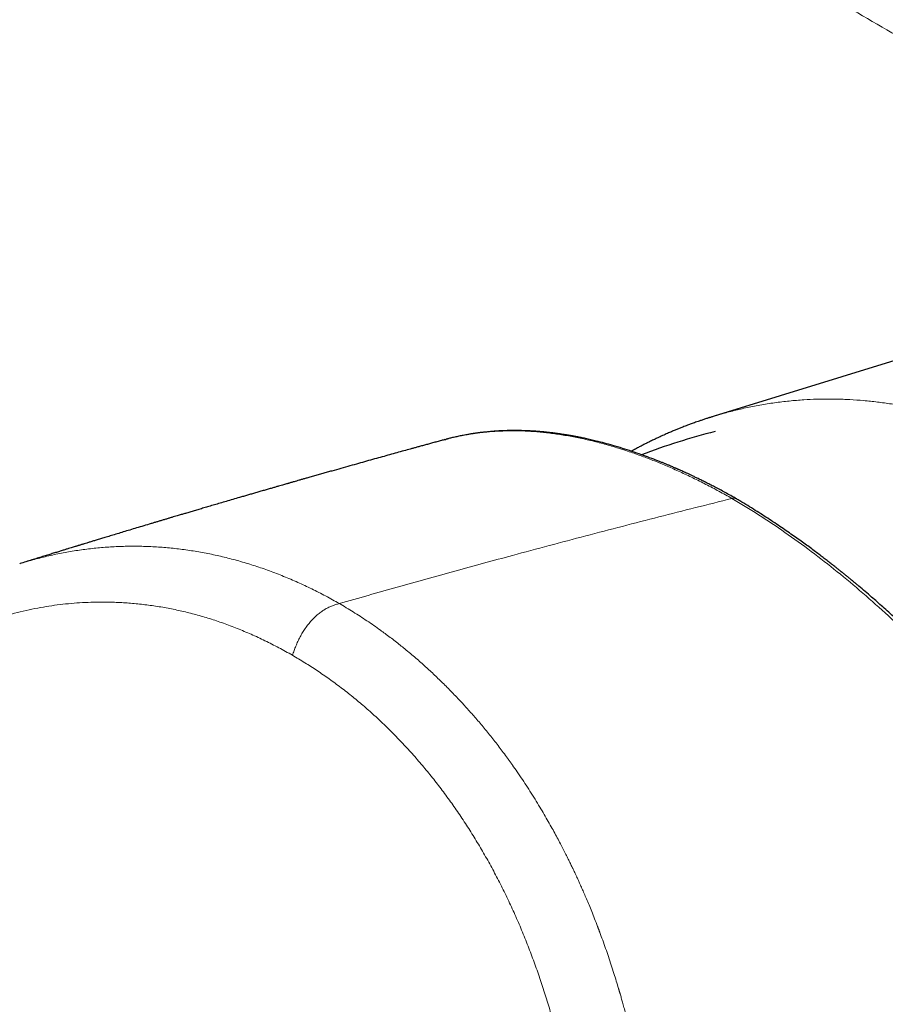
# Model space of a CAD drawing. Header units: millimetres. Extents: x 8 to 854, y 12 to 457.
# Tile 62 of 75: x 645 to 673, y 171 to 203. Entities that reach past the tile are written whole.
import ezdxf

# ---------------------------------------------------------------- set-up
doc = ezdxf.new("R2010")
doc.units = ezdxf.units.MM

msp = doc.modelspace()

# ---------------------------------------------------------------- linework, layer by layer
at = {"color": 7, "linetype": 'Continuous', "lineweight": 30}
for p, q in [((685.606, 195.901), (667.32, 190.262)), ((658.571, 189.501), (658.597, 189.508)), ((644.745, 185.465), (644.76, 185.47))]:
    msp.add_line(p, q, dxfattribs=at)
msp.add_arc((673.283, 166.79), 23.729, 104.4764, 110.5344, dxfattribs=at)
at = {"color": 252, "linetype": 'Continuous', "lineweight": 0}
for points, knots in [([(638.446, 221.718), (638.513, 221.75), (638.92, 221.944), (639.702, 222.199), (640.787, 222.472), (641.892, 222.63), (643.002, 222.68), (644.111, 222.618), (645.216, 222.444), (646.254, 222.176), (647.217, 221.835), (648.096, 221.447), (648.918, 221), (649.673, 220.542), (650.394, 220.106), (651.998, 219.143), (655.386, 217.116), (661.624, 213.399), (669.88, 208.531), (679.283, 203.043), (685.636, 199.387), (688.813, 197.559)], [0, 0, 0, 0, 0.004028, 0.024558, 0.045272, 0.066052, 0.086677, 0.107185, 0.127795, 0.148501, 0.165799, 0.183085, 0.199816, 0.215003, 0.229659, 0.244314, 0.313647, 0.437419, 0.624951, 0.812482, 1, 1, 1, 1]), ([(682.041, 197.548), (680.33, 198.536), (676.913, 200.51), (671.83, 203.469), (667.356, 206.089), (663.48, 208.371), (661.04, 209.813), (659.456, 210.752), (658.721, 211.189), (657.987, 211.625), (657.254, 212.06), (656.521, 212.496), (655.79, 212.932), (654.966, 213.423), (654.038, 213.977), (653.275, 214.433), (652.769, 214.735), (652.53, 214.878), (652.289, 215.022), (652.047, 215.167), (651.787, 215.323), (651.505, 215.492), (651.134, 215.714), (650.702, 215.973), (650.224, 216.259), (649.78, 216.525), (649.383, 216.763), (649.032, 216.974), (648.793, 217.118), (648.639, 217.21), (648.565, 217.255), (648.491, 217.299), (648.42, 217.342), (648.351, 217.383), (648.275, 217.429), (648.184, 217.484), (648.065, 217.555), (647.918, 217.644), (647.743, 217.75), (647.542, 217.871), (647.332, 217.998), (647.109, 218.132), (646.891, 218.263), (646.681, 218.388), (646.49, 218.501), (646.292, 218.614), (646.075, 218.732), (645.845, 218.851), (645.614, 218.962), (645.383, 219.067), (645.151, 219.165), (644.802, 219.303), (644.332, 219.464), (643.735, 219.626), (643.131, 219.749), (642.523, 219.831), (641.914, 219.874), (641.304, 219.876), (640.695, 219.838), (640.086, 219.757), (639.479, 219.637), (638.878, 219.476), (638.283, 219.277), (637.656, 219.025), (637.004, 218.71), (636.33, 218.325), (635.678, 217.89), (635.049, 217.406), (634.481, 216.905), (633.969, 216.394), (633.508, 215.882), (633.067, 215.338), (632.648, 214.764), (632.252, 214.162), (631.88, 213.533), (631.533, 212.879), (631.213, 212.202), (630.921, 211.503), (630.657, 210.785), (630.424, 210.048), (630.221, 209.297), (630.05, 208.531), (629.91, 207.75), (629.802, 206.958), (629.725, 206.157), (629.679, 205.348), (629.664, 204.479), (629.686, 203.551), (629.754, 202.565), (629.865, 201.579), (630.02, 200.596), (630.206, 199.674), (630.415, 198.814), (630.639, 198.014), (630.892, 197.223), (631.171, 196.444), (631.475, 195.678), (631.804, 194.925), (632.156, 194.188), (632.531, 193.468), (632.927, 192.767), (633.344, 192.086), (633.779, 191.427), (634.232, 190.792), (634.701, 190.182), (635.185, 189.599), (635.68, 189.044), (636.188, 188.517), (636.708, 188.019), (637.204, 187.58), (637.665, 187.201), (638.012, 186.938), (638.281, 186.744), (638.426, 186.643), (638.525, 186.575), (638.574, 186.542), (638.622, 186.509), (638.672, 186.476), (638.722, 186.442), (638.773, 186.408), (638.848, 186.358), (638.954, 186.289), (639.101, 186.193), (639.276, 186.081), (639.493, 185.943), (639.755, 185.777), (640.066, 185.581), (640.32, 185.422), (640.487, 185.317), (640.544, 185.282), (640.577, 185.261), (640.603, 185.245), (640.656, 185.212), (640.744, 185.157), (640.866, 185.081), (641.01, 184.991), (641.173, 184.889), (641.316, 184.8), (641.425, 184.731), (641.492, 184.69), (641.552, 184.652), (641.61, 184.616), (641.729, 184.542), (641.877, 184.449), (642.007, 184.367), (642.057, 184.336)], [0, 0, 0, 0, 0.065944, 0.131738, 0.197383, 0.240628, 0.283809, 0.293494, 0.303176, 0.312854, 0.32253, 0.332202, 0.341871, 0.351537, 0.364932, 0.378736, 0.381891, 0.385066, 0.388262, 0.391479, 0.394716, 0.398639, 0.40272, 0.409517, 0.415874, 0.42179, 0.427267, 0.431722, 0.435836, 0.436857, 0.437855, 0.438829, 0.43978, 0.440708, 0.441612, 0.442803, 0.444381, 0.446344, 0.448693, 0.451428, 0.454398, 0.45709, 0.46037, 0.463163, 0.46547, 0.468011, 0.471033, 0.474038, 0.477025, 0.479997, 0.482953, 0.485896, 0.493263, 0.500647, 0.508066, 0.515473, 0.522864, 0.530256, 0.537617, 0.545028, 0.552508, 0.559942, 0.567402, 0.574906, 0.58389, 0.592872, 0.601881, 0.61086, 0.619806, 0.627266, 0.634772, 0.64234, 0.649906, 0.657488, 0.6651, 0.672738, 0.680358, 0.687975, 0.695645, 0.703267, 0.710857, 0.718448, 0.726045, 0.733664, 0.74124, 0.748809, 0.756388, 0.765464, 0.774513, 0.783575, 0.79261, 0.801613, 0.809105, 0.816598, 0.824109, 0.831588, 0.839055, 0.846526, 0.853999, 0.861446, 0.868883, 0.876355, 0.883789, 0.891203, 0.898639, 0.906034, 0.913403, 0.920765, 0.928137, 0.935537, 0.941478, 0.947153, 0.949665, 0.952372, 0.953006, 0.95365, 0.954304, 0.954968, 0.955641, 0.956325, 0.957018, 0.958622, 0.960588, 0.962916, 0.965606, 0.969246, 0.973392, 0.978041, 0.979353, 0.980066, 0.980304, 0.980661, 0.981137, 0.982417, 0.984155, 0.985989, 0.988153, 0.990647, 0.991692, 0.992507, 0.993303, 0.994082, 0.994843, 0.998018, 1, 1, 1, 1]), ([(667.32, 190.26), (667.38, 190.279), (667.578, 190.342), (667.918, 190.433), (668.355, 190.537), (668.811, 190.627), (669.285, 190.703), (669.761, 190.76), (670.218, 190.797), (670.657, 190.818), (670.973, 190.822), (671.186, 190.82), (671.296, 190.819), (671.405, 190.816), (671.515, 190.812), (671.624, 190.808), (671.846, 190.797), (672.181, 190.773), (672.631, 190.726), (673.085, 190.662), (673.542, 190.582), (674.002, 190.485), (674.464, 190.372), (674.928, 190.241), (675.399, 190.091), (675.878, 189.92), (676.364, 189.729), (676.849, 189.518), (677.332, 189.289), (677.812, 189.043), (678.129, 188.864), (678.288, 188.774)], [0, 0, 0, 0, 0.017191, 0.056464, 0.095652, 0.139424, 0.183057, 0.226534, 0.269839, 0.307792, 0.345589, 0.355462, 0.365323, 0.375172, 0.385009, 0.394834, 0.404647, 0.44466, 0.485017, 0.525697, 0.566677, 0.607935, 0.649448, 0.691192, 0.733143, 0.777287, 0.821602, 0.86606, 0.910632, 0.955288, 1, 1, 1, 1]), ([(658.597, 189.508), (658.617, 189.514), (658.753, 189.554), (659.001, 189.609), (659.342, 189.674), (659.678, 189.723), (660.02, 189.758), (660.368, 189.78), (660.723, 189.789), (661.084, 189.784), (661.468, 189.764), (661.876, 189.727), (662.308, 189.67), (662.746, 189.594), (663.192, 189.5), (663.644, 189.388), (664.101, 189.258), (664.544, 189.117), (664.972, 188.966), (665.383, 188.809), (665.797, 188.639), (666.214, 188.455), (666.634, 188.258), (667.055, 188.048), (667.477, 187.826), (667.76, 187.667), (667.901, 187.587)], [0, 0, 0, 0, 0.0077781, 0.0537407, 0.0950141, 0.1362848, 0.1775509, 0.2188111, 0.260065, 0.3013131, 0.3425571, 0.3894447, 0.4363712, 0.4833301, 0.5303147, 0.5773175, 0.6243313, 0.6713484, 0.7124857, 0.7536151, 0.7947321, 0.8358325, 0.8769125, 0.9179688, 0.9589986, 1, 1, 1, 1]), ([(667.901, 187.587), (667.11, 187.389), (665.527, 186.991), (663.148, 186.373), (660.936, 185.784), (658.892, 185.227), (657.016, 184.705), (655.763, 184.349), (655.137, 184.171)], [0, 0, 0, 0, 0.1866666, 0.3733333, 0.5599999, 0.7066666, 0.8533333, 1, 1, 1, 1]), ([(686.779, 158.224), (686.734, 158.522), (686.648, 159.102), (686.487, 159.967), (686.333, 160.69), (686.196, 161.276), (686.084, 161.733), (685.959, 162.209), (685.775, 162.88), (685.518, 163.742), (685.263, 164.52), (685.086, 165.034), (684.994, 165.293), (684.902, 165.55), (684.808, 165.805), (684.713, 166.058), (684.56, 166.461), (684.343, 167.01), (684.057, 167.702), (683.764, 168.38), (683.464, 169.044), (683.16, 169.692), (682.841, 170.348), (682.538, 170.948), (682.254, 171.493), (682.002, 171.964), (681.747, 172.428), (681.491, 172.884), (681.232, 173.333), (680.972, 173.774), (680.711, 174.207), (680.392, 174.723), (680.015, 175.316), (679.577, 175.98), (679.138, 176.623), (678.699, 177.245), (678.261, 177.845), (677.811, 178.442), (677.358, 179.025), (676.899, 179.596), (676.448, 180.139), (675.996, 180.666), (675.544, 181.178), (675.091, 181.673), (674.517, 182.28), (673.818, 182.986), (672.99, 183.773), (672.159, 184.515), (671.322, 185.215), (670.477, 185.874), (669.623, 186.492), (668.763, 187.07), (668.189, 187.415), (667.901, 187.587)], [0, 0, 0, 0, 0.02902, 0.056566, 0.082638, 0.097313, 0.111477, 0.125131, 0.141386, 0.173227, 0.203964, 0.211833, 0.219626, 0.227343, 0.234985, 0.242551, 0.250042, 0.271093, 0.291705, 0.311881, 0.33162, 0.350926, 0.369798, 0.390273, 0.404588, 0.418719, 0.432669, 0.446437, 0.460026, 0.473435, 0.486665, 0.499719, 0.520884, 0.54159, 0.56184, 0.58164, 0.600994, 0.619905, 0.640104, 0.658889, 0.677448, 0.695784, 0.713901, 0.731802, 0.749491, 0.781132, 0.812492, 0.843587, 0.874432, 0.90553, 0.936813, 0.968297, 1, 1, 1, 1]), ([(644.76, 185.47), (644.78, 185.477), (644.953, 185.533), (645.282, 185.623), (645.748, 185.739), (646.217, 185.834), (646.689, 185.912), (647.163, 185.971), (647.639, 186.012), (648.116, 186.034), (648.594, 186.038), (649.073, 186.022), (649.551, 185.988), (650.029, 185.935), (650.506, 185.864), (650.982, 185.775), (651.456, 185.667), (651.928, 185.541), (652.398, 185.397), (652.864, 185.236), (653.327, 185.057), (653.786, 184.861), (654.241, 184.648), (654.692, 184.42), (654.988, 184.254), (655.137, 184.171)], [0, 0, 0, 0, 0.005879, 0.051037, 0.096205, 0.141383, 0.186568, 0.231758, 0.276952, 0.322149, 0.367347, 0.412547, 0.457749, 0.502953, 0.548158, 0.593364, 0.638567, 0.683767, 0.728961, 0.77415, 0.819333, 0.864512, 0.909683, 0.954847, 1, 1, 1, 1]), ([(653.611, 182.49), (653.463, 182.573), (653.168, 182.738), (652.72, 182.965), (652.271, 183.173), (651.819, 183.362), (651.369, 183.532), (650.92, 183.682), (650.471, 183.813), (650.021, 183.926), (649.566, 184.021), (649.107, 184.098), (648.643, 184.157), (648.177, 184.197), (647.71, 184.218), (647.276, 184.22), (646.876, 184.207), (646.511, 184.184), (646.147, 184.149), (645.786, 184.102), (645.419, 184.043), (645.047, 183.97), (644.669, 183.881), (644.291, 183.779), (643.914, 183.663), (643.539, 183.534), (643.145, 183.384), (642.733, 183.211), (642.304, 183.011), (641.879, 182.794), (641.458, 182.559), (641.041, 182.307), (640.629, 182.038), (640.225, 181.754), (639.828, 181.455), (639.441, 181.142), (639.064, 180.816), (638.696, 180.478), (638.335, 180.125), (637.979, 179.754), (637.628, 179.365), (637.281, 178.958), (636.942, 178.536), (636.61, 178.098), (636.289, 177.649), (635.978, 177.191), (635.682, 176.727), (635.398, 176.256), (635.123, 175.772), (634.859, 175.277), (634.605, 174.768), (634.361, 174.249), (634.129, 173.72), (633.911, 173.186), (633.705, 172.647), (633.512, 172.105), (633.33, 171.555), (633.159, 170.995), (632.999, 170.427), (632.851, 169.853), (632.715, 169.275), (632.592, 168.694), (632.483, 168.113), (632.386, 167.532), (632.303, 166.952), (632.231, 166.368), (632.178, 165.835), (632.138, 165.354), (632.109, 164.924), (632.087, 164.492), (632.071, 164.058), (632.062, 163.623), (632.06, 163.199), (632.063, 162.858), (632.069, 162.598), (632.075, 162.404), (632.082, 162.201), (632.09, 161.989), (632.1, 161.782), (632.109, 161.591), (632.118, 161.421), (632.127, 161.26), (632.134, 161.135), (632.139, 161.046), (632.142, 160.996), (632.145, 160.95), (632.148, 160.903), (632.15, 160.857), (632.153, 160.809), (632.156, 160.762), (632.159, 160.715), (632.162, 160.668), (632.164, 160.621), (632.17, 160.535), (632.177, 160.416), (632.184, 160.269), (632.19, 160.165), (632.192, 160.097), (632.194, 160.053), (632.196, 159.999), (632.198, 159.934), (632.201, 159.864), (632.202, 159.794), (632.205, 159.689), (632.208, 159.55), (632.21, 159.377), (632.211, 159.207), (632.21, 159.039), (632.208, 158.803), (632.201, 158.492), (632.188, 158.103), (632.168, 157.712), (632.143, 157.293), (632.109, 156.849), (632.066, 156.376), (632.016, 155.901), (631.96, 155.428), (631.898, 154.963), (631.837, 154.554), (631.78, 154.202), (631.73, 153.907), (631.677, 153.621), (631.623, 153.343), (631.566, 153.066), (631.511, 152.819), (631.46, 152.596), (631.413, 152.4), (631.365, 152.201), (631.314, 152), (631.262, 151.796), (631.209, 151.597), (631.156, 151.403), (631.104, 151.211), (631.047, 151.009), (630.987, 150.794), (630.926, 150.576), (630.863, 150.356), (630.816, 150.193), (630.783, 150.079), (630.766, 150.019), (630.748, 149.958), (630.731, 149.899), (630.718, 149.853), (630.705, 149.809), (630.692, 149.761), (630.672, 149.693), (630.647, 149.608), (630.618, 149.508), (630.585, 149.393), (630.547, 149.262), (630.503, 149.112), (630.459, 148.961), (630.417, 148.815), (630.38, 148.687), (630.345, 148.566), (630.256, 148.258), (630.11, 147.745), (629.906, 147.026), (629.697, 146.291), (629.49, 145.556), (629.283, 144.82), (629.076, 144.084), (628.832, 143.21), (628.55, 142.198), (628.231, 141.046), (627.914, 139.895), (627.598, 138.742), (627.283, 137.589), (626.97, 136.435), (626.658, 135.281), (626.252, 133.772), (625.754, 131.905), (625.165, 129.678), (624.579, 127.441), (623.996, 125.195), (623.416, 122.94), (622.841, 120.679), (622.312, 118.579), (621.831, 116.646), (621.395, 114.884), (620.966, 113.129), (620.542, 111.383), (620.125, 109.644), (619.714, 107.912), (619.243, 105.907), (618.716, 103.628), (618.136, 101.076), (617.634, 98.82), (617.205, 96.86), (616.907, 95.473), (616.724, 94.617), (616.653, 94.283), (616.633, 94.187), (616.611, 94.084), (616.59, 93.984), (616.571, 93.891), (616.553, 93.804), (616.536, 93.724), (616.523, 93.658), (616.512, 93.606), (616.504, 93.564), (616.496, 93.526), (616.489, 93.49), (616.483, 93.457), (616.475, 93.417), (616.46, 93.339), (616.439, 93.226), (616.417, 93.099), (616.4, 92.991), (616.386, 92.9), (616.374, 92.814), (616.363, 92.731), (616.347, 92.598), (616.33, 92.417), (616.315, 92.187), (616.31, 91.962), (616.313, 91.737), (616.325, 91.507), (616.346, 91.251), (616.38, 90.972), (616.427, 90.672), (616.487, 90.37), (616.559, 90.065), (616.634, 89.79), (616.707, 89.549), (616.775, 89.345), (616.845, 89.152), (616.92, 88.966), (616.999, 88.788), (617.083, 88.617), (617.171, 88.453), (617.265, 88.296), (617.364, 88.145), (617.47, 88), (617.561, 87.886), (617.635, 87.799), (617.689, 87.738), (617.746, 87.677), (617.803, 87.617), (617.863, 87.557), (617.924, 87.498), (617.995, 87.433), (618.078, 87.358), (618.177, 87.274), (618.283, 87.187), (618.388, 87.102), (618.487, 87.025), (618.574, 86.958), (618.661, 86.892), (618.753, 86.823), (618.847, 86.753), (618.94, 86.684), (619.031, 86.617), (619.124, 86.548), (619.218, 86.478), (619.314, 86.408), (619.472, 86.293), (619.69, 86.135), (619.965, 85.94), (620.238, 85.751), (620.587, 85.513), (621.018, 85.228), (621.525, 84.905), (622.034, 84.592), (622.375, 84.392), (622.546, 84.293)], [0, 0, 0, 0, 0.004876, 0.009718, 0.01453, 0.019317, 0.024082, 0.028747, 0.0334, 0.038047, 0.04269, 0.047423, 0.052162, 0.056912, 0.061677, 0.066459, 0.070207, 0.073945, 0.077674, 0.081397, 0.085117, 0.089048, 0.092995, 0.096961, 0.100949, 0.104961, 0.108965, 0.11367, 0.118382, 0.123104, 0.12784, 0.132636, 0.137418, 0.142191, 0.146957, 0.151722, 0.156405, 0.161093, 0.165791, 0.170502, 0.175341, 0.180197, 0.185075, 0.189979, 0.194927, 0.199775, 0.204582, 0.209352, 0.21409, 0.218904, 0.223714, 0.228525, 0.23334, 0.238144, 0.242842, 0.247539, 0.252238, 0.256943, 0.261707, 0.266446, 0.271164, 0.275866, 0.280556, 0.285155, 0.289751, 0.294348, 0.298951, 0.302304, 0.305664, 0.309032, 0.31241, 0.3158, 0.319202, 0.322336, 0.323774, 0.325286, 0.326871, 0.328531, 0.330264, 0.331721, 0.333033, 0.334236, 0.335506, 0.335969, 0.33633, 0.336691, 0.337052, 0.337421, 0.337789, 0.338157, 0.338526, 0.338894, 0.339262, 0.33963, 0.34092, 0.342067, 0.34307, 0.343376, 0.343665, 0.344099, 0.344644, 0.345188, 0.345732, 0.346276, 0.347637, 0.348998, 0.350331, 0.351613, 0.35291, 0.35586, 0.358887, 0.361991, 0.365028, 0.368691, 0.372409, 0.37617, 0.379894, 0.383574, 0.387212, 0.389628, 0.391984, 0.394283, 0.396524, 0.398708, 0.400988, 0.402563, 0.404166, 0.405796, 0.407453, 0.409138, 0.410851, 0.412397, 0.41397, 0.415653, 0.417445, 0.419347, 0.421111, 0.42296, 0.423459, 0.423963, 0.424473, 0.424989, 0.425453, 0.425632, 0.42608, 0.426658, 0.427365, 0.428202, 0.429169, 0.430266, 0.431492, 0.432948, 0.434078, 0.435152, 0.43617, 0.437132, 0.442899, 0.44905, 0.455202, 0.461356, 0.467511, 0.473667, 0.479825, 0.48945, 0.499078, 0.508709, 0.518343, 0.527981, 0.537622, 0.547268, 0.556916, 0.575435, 0.594025, 0.612685, 0.631416, 0.650217, 0.669088, 0.687952, 0.702694, 0.717368, 0.731973, 0.74651, 0.760979, 0.77538, 0.789715, 0.811021, 0.832237, 0.853365, 0.867262, 0.881123, 0.88794, 0.888609, 0.889454, 0.890337, 0.891166, 0.89194, 0.892659, 0.893324, 0.893934, 0.894296, 0.894635, 0.894952, 0.895247, 0.895519, 0.895782, 0.896237, 0.897442, 0.898578, 0.899348, 0.900083, 0.900784, 0.901451, 0.902082, 0.90398, 0.905798, 0.907539, 0.909275, 0.911075, 0.912944, 0.915275, 0.917639, 0.920043, 0.922493, 0.924995, 0.926774, 0.928475, 0.930098, 0.931691, 0.933279, 0.934832, 0.936355, 0.937874, 0.939399, 0.940935, 0.942494, 0.94321, 0.943936, 0.944671, 0.945417, 0.946174, 0.946941, 0.947719, 0.948823, 0.950014, 0.951291, 0.952656, 0.95379, 0.954782, 0.955761, 0.956859, 0.958013, 0.959067, 0.960121, 0.961194, 0.962319, 0.963429, 0.964523, 0.967843, 0.971012, 0.97403, 0.977243, 0.982973, 0.988675, 0.99435, 1, 1, 1, 1]), ([(655.137, 184.171), (655.099, 184.16), (655.024, 184.138), (654.91, 184.1), (654.795, 184.052), (654.679, 183.991), (654.563, 183.916), (654.448, 183.829), (654.336, 183.729), (654.228, 183.618), (654.125, 183.496), (654.029, 183.365), (653.94, 183.228), (653.859, 183.085), (653.786, 182.938), (653.722, 182.789), (653.665, 182.64), (653.629, 182.54), (653.611, 182.49)], [0, 0, 0, 0, 0.062533, 0.12504, 0.187565, 0.250052, 0.312548, 0.375051, 0.437539, 0.499996, 0.562448, 0.624935, 0.687441, 0.749945, 0.812436, 0.87496, 0.937467, 1, 1, 1, 1]), ([(664.123, 154.66), (664.186, 154.853), (664.311, 155.238), (664.481, 155.824), (664.638, 156.417), (664.775, 156.993), (664.894, 157.55), (664.993, 158.066), (665.063, 158.475), (665.104, 158.735), (665.12, 158.84), (665.126, 158.879), (665.128, 158.891), (665.13, 158.903), (665.131, 158.915), (665.133, 158.928), (665.135, 158.937), (665.136, 158.948), (665.138, 158.963), (665.142, 158.988), (665.147, 159.023), (665.154, 159.073), (665.164, 159.139), (665.175, 159.22), (665.188, 159.314), (665.202, 159.422), (665.217, 159.545), (665.234, 159.681), (665.251, 159.831), (665.271, 160.003), (665.291, 160.197), (665.312, 160.416), (665.333, 160.653), (665.354, 160.907), (665.373, 161.18), (665.39, 161.458), (665.405, 161.741), (665.416, 162.026), (665.425, 162.289), (665.43, 162.528), (665.434, 162.73), (665.435, 162.873), (665.436, 162.954), (665.436, 162.979), (665.436, 163.005), (665.436, 163.03), (665.436, 163.056), (665.436, 163.236), (665.434, 163.567), (665.423, 164.042), (665.406, 164.502), (665.383, 164.947), (665.354, 165.376), (665.322, 165.774), (665.287, 166.142), (665.252, 166.48), (665.217, 166.78), (665.193, 166.971), (665.182, 167.058), (665.18, 167.073), (665.178, 167.087), (665.176, 167.101), (665.174, 167.116), (665.172, 167.131), (665.164, 167.195), (665.142, 167.359), (665.105, 167.617), (665.056, 167.936), (665.003, 168.258), (664.946, 168.581), (664.888, 168.891), (664.83, 169.186), (664.771, 169.466), (664.714, 169.731), (664.657, 169.981), (664.601, 170.217), (664.546, 170.44), (664.493, 170.65), (664.442, 170.846), (664.392, 171.03), (664.347, 171.195), (664.305, 171.341), (664.276, 171.442), (664.258, 171.506), (664.248, 171.538), (664.239, 171.569), (664.23, 171.599), (664.221, 171.629), (664.192, 171.727), (664.14, 171.899), (664.062, 172.149), (663.976, 172.415), (663.887, 172.684), (663.793, 172.955), (663.701, 173.215), (663.634, 173.396), (663.597, 173.495), (663.588, 173.52), (663.579, 173.545), (663.569, 173.57), (663.56, 173.596), (663.55, 173.621), (663.541, 173.646), (663.502, 173.747), (663.436, 173.917), (663.344, 174.15), (663.256, 174.364), (663.173, 174.561), (663.097, 174.74), (663.026, 174.901), (662.964, 175.041), (662.91, 175.159), (662.865, 175.259), (662.825, 175.346), (662.79, 175.42), (662.761, 175.481), (662.742, 175.522), (662.731, 175.545), (662.726, 175.556), (662.721, 175.565), (662.717, 175.574), (662.713, 175.582), (662.71, 175.588), (662.688, 175.634), (662.645, 175.725), (662.576, 175.865), (662.499, 176.019), (662.414, 176.186), (662.322, 176.365), (662.221, 176.556), (662.111, 176.758), (661.992, 176.973), (661.864, 177.198), (661.726, 177.435), (661.577, 177.682), (661.418, 177.94), (661.254, 178.196), (661.088, 178.449), (660.926, 178.688), (660.81, 178.854), (660.743, 178.949), (660.722, 178.978), (660.7, 179.008), (660.679, 179.038), (660.657, 179.068), (660.554, 179.21), (660.368, 179.462), (660.093, 179.816), (659.862, 180.1), (659.678, 180.32), (659.542, 180.478), (659.406, 180.632), (659.275, 180.779), (659.137, 180.93), (658.992, 181.085), (658.837, 181.247), (658.684, 181.404), (658.532, 181.555), (658.382, 181.702), (658.234, 181.844), (658.088, 181.982), (657.94, 182.117), (657.786, 182.255), (657.622, 182.399), (657.447, 182.547), (657.277, 182.688), (657.111, 182.821), (656.952, 182.946), (656.788, 183.072), (656.628, 183.191), (656.379, 183.373), (656.036, 183.611), (655.59, 183.902), (655.288, 184.081), (655.137, 184.171)], [0, 0, 0, 0, 0.018122, 0.036257, 0.054406, 0.07257, 0.088567, 0.104576, 0.118674, 0.124881, 0.127612, 0.12797, 0.128327, 0.128685, 0.129043, 0.1294, 0.129758, 0.129837, 0.130416, 0.131087, 0.131985, 0.133536, 0.135492, 0.137853, 0.140619, 0.143791, 0.147367, 0.151349, 0.155737, 0.16053, 0.166382, 0.172743, 0.179615, 0.186997, 0.194891, 0.203297, 0.211117, 0.219335, 0.227951, 0.233855, 0.239932, 0.245424, 0.246153, 0.246884, 0.247618, 0.248354, 0.249092, 0.249833, 0.263903, 0.277539, 0.290739, 0.303503, 0.315829, 0.327717, 0.337816, 0.347574, 0.356991, 0.363733, 0.36415, 0.364567, 0.364983, 0.365398, 0.365813, 0.366227, 0.366749, 0.37134, 0.380442, 0.389256, 0.399092, 0.408542, 0.417605, 0.426281, 0.434569, 0.442332, 0.449721, 0.456736, 0.463377, 0.469643, 0.475535, 0.481052, 0.486195, 0.490411, 0.494336, 0.495316, 0.496276, 0.497217, 0.498137, 0.499037, 0.499918, 0.507056, 0.51471, 0.522878, 0.531562, 0.53963, 0.548097, 0.555879, 0.55666, 0.557444, 0.558231, 0.55902, 0.559813, 0.560609, 0.561408, 0.56221, 0.570162, 0.577576, 0.584452, 0.590789, 0.596587, 0.601846, 0.606565, 0.610253, 0.613527, 0.616389, 0.618837, 0.620873, 0.622495, 0.622883, 0.623237, 0.623557, 0.623844, 0.624096, 0.624316, 0.624501, 0.628702, 0.633391, 0.638569, 0.644235, 0.650389, 0.65691, 0.663901, 0.671364, 0.679299, 0.687705, 0.696582, 0.705931, 0.715751, 0.724783, 0.73418, 0.742751, 0.743894, 0.745042, 0.746196, 0.747353, 0.748516, 0.749684, 0.763923, 0.778147, 0.792354, 0.799047, 0.805735, 0.81242, 0.81895, 0.824882, 0.832332, 0.839652, 0.846843, 0.853903, 0.860834, 0.867634, 0.874305, 0.880831, 0.887748, 0.895054, 0.902749, 0.910834, 0.917459, 0.924325, 0.931431, 0.938506, 0.944702, 0.963139, 0.981572, 1, 1, 1, 1]), ([(661.848, 155.149), (661.906, 155.324), (662.022, 155.672), (662.178, 156.203), (662.323, 156.739), (662.455, 157.28), (662.574, 157.826), (662.68, 158.376), (662.774, 158.929), (662.857, 159.494), (662.929, 160.072), (662.988, 160.66), (663.035, 161.251), (663.069, 161.843), (663.089, 162.436), (663.098, 163.048), (663.092, 163.679), (663.072, 164.327), (663.037, 164.974), (662.987, 165.62), (662.922, 166.264), (662.843, 166.906), (662.751, 167.526), (662.65, 168.126), (662.539, 168.705), (662.416, 169.279), (662.282, 169.85), (662.135, 170.415), (661.978, 170.971), (661.811, 171.516), (661.635, 172.05), (661.447, 172.579), (661.249, 173.1), (661.039, 173.614), (660.819, 174.121), (660.587, 174.619), (660.345, 175.108), (660.092, 175.588), (659.828, 176.058), (659.555, 176.518), (659.271, 176.968), (658.978, 177.408), (658.676, 177.836), (658.365, 178.253), (658.044, 178.659), (657.715, 179.052), (657.378, 179.433), (657.033, 179.8), (656.68, 180.155), (656.32, 180.496), (655.952, 180.824), (655.577, 181.137), (655.195, 181.436), (654.808, 181.721), (654.414, 181.992), (654.016, 182.25), (653.746, 182.41), (653.611, 182.49)], [0, 0, 0, 0, 0.017758, 0.035499, 0.053224, 0.070933, 0.088631, 0.106316, 0.12399, 0.141653, 0.160144, 0.178623, 0.197089, 0.215542, 0.233983, 0.252412, 0.272502, 0.292576, 0.312634, 0.332678, 0.352706, 0.37272, 0.39272, 0.411042, 0.429353, 0.447654, 0.465946, 0.484231, 0.502509, 0.520309, 0.538106, 0.555898, 0.573685, 0.591467, 0.609244, 0.627016, 0.644783, 0.662549, 0.680312, 0.698074, 0.715836, 0.733596, 0.751355, 0.769113, 0.78687, 0.804625, 0.822379, 0.840132, 0.857885, 0.875638, 0.893392, 0.911149, 0.92891, 0.946676, 0.964447, 0.982222, 1, 1, 1, 1])]:
    msp.add_open_spline(points, degree=3, knots=knots, dxfattribs=at)
at = {"color": 7, "linetype": 'Continuous', "lineweight": 30}
for points, knots in [([(667.32, 190.262), (667.302, 190.257), (667.268, 190.246), (667.223, 190.232), (667.188, 190.221), (667.162, 190.213), (667.132, 190.203), (667.092, 190.191), (667.04, 190.173), (666.984, 190.155), (666.929, 190.137), (666.869, 190.116), (666.8, 190.092), (666.721, 190.065), (666.645, 190.038), (666.578, 190.013), (666.515, 189.99), (666.449, 189.965), (666.378, 189.938), (666.308, 189.911), (666.244, 189.886), (666.187, 189.863), (666.134, 189.842), (666.079, 189.819), (666.023, 189.796), (665.964, 189.771), (665.902, 189.745), (665.836, 189.716), (665.763, 189.685), (665.685, 189.65), (665.606, 189.615), (665.532, 189.581), (665.466, 189.55), (665.407, 189.522), (665.347, 189.493), (665.286, 189.464), (665.225, 189.434), (665.178, 189.411), (665.139, 189.391), (665.104, 189.374), (665.059, 189.351), (665.006, 189.324), (664.948, 189.294), (664.889, 189.263), (664.827, 189.23), (664.764, 189.196), (664.7, 189.162), (664.657, 189.138), (664.635, 189.126), (664.632, 189.124)], [0, 0, 0, 0, 0.016458, 0.030014, 0.040699, 0.048602, 0.055766, 0.071257, 0.088613, 0.109259, 0.128374, 0.146467, 0.172947, 0.20241, 0.230575, 0.254996, 0.276115, 0.300195, 0.327266, 0.35427, 0.377891, 0.398133, 0.41797, 0.437862, 0.459247, 0.481587, 0.504827, 0.529401, 0.556942, 0.587607, 0.619037, 0.647597, 0.673244, 0.695977, 0.715794, 0.742755, 0.766602, 0.787353, 0.797938, 0.811674, 0.829154, 0.850377, 0.874679, 0.898179, 0.920247, 0.94825, 0.973546, 0.995789, 1, 1, 1, 1]), ([(668.055, 187.572), (667.99, 187.609), (667.863, 187.68), (667.679, 187.782), (667.506, 187.875), (667.342, 187.962), (667.189, 188.041), (667.048, 188.112), (666.92, 188.176), (666.804, 188.233), (666.697, 188.284), (666.599, 188.331), (666.506, 188.374), (666.421, 188.414), (666.342, 188.45), (666.275, 188.48), (666.219, 188.505), (666.177, 188.524), (666.146, 188.537), (666.126, 188.546), (666.107, 188.554), (666.085, 188.565), (666.049, 188.58), (666.002, 188.601), (665.94, 188.627), (665.866, 188.658), (665.781, 188.694), (665.687, 188.733), (665.59, 188.772), (665.435, 188.834), (665.225, 188.914), (664.944, 189.017), (664.649, 189.119), (664.338, 189.22), (664.041, 189.309), (663.756, 189.388), (663.548, 189.441), (663.4, 189.476), (663.313, 189.497), (663.227, 189.516), (663.144, 189.535), (663.067, 189.551), (662.999, 189.565), (662.939, 189.577), (662.889, 189.587), (662.846, 189.595), (662.814, 189.602), (662.791, 189.606), (662.773, 189.609), (662.753, 189.613), (662.727, 189.618), (662.691, 189.624), (662.644, 189.632), (662.587, 189.642), (662.519, 189.654), (662.442, 189.666), (662.358, 189.679), (662.271, 189.691), (662.165, 189.706), (662.044, 189.721), (661.91, 189.737), (661.802, 189.748), (661.718, 189.755), (661.655, 189.761), (661.598, 189.765), (661.548, 189.769), (661.508, 189.772), (661.476, 189.774), (661.449, 189.776), (661.419, 189.778), (661.382, 189.78), (661.336, 189.782), (661.28, 189.785), (661.218, 189.788), (661.154, 189.79), (661.09, 189.792), (661.027, 189.793), (660.941, 189.795), (660.832, 189.796), (660.696, 189.795), (660.56, 189.792), (660.423, 189.787), (660.309, 189.781), (660.211, 189.775), (660.129, 189.769), (660.044, 189.762), (659.952, 189.754), (659.851, 189.743), (659.764, 189.733), (659.693, 189.725), (659.644, 189.718), (659.6, 189.712), (659.561, 189.707), (659.529, 189.702), (659.504, 189.698), (659.485, 189.695), (659.469, 189.693), (659.454, 189.691), (659.435, 189.688), (659.406, 189.683), (659.364, 189.676), (659.308, 189.667), (659.241, 189.655), (659.17, 189.641), (659.097, 189.627), (659.025, 189.612), (658.954, 189.597), (658.885, 189.581), (658.819, 189.566), (658.757, 189.551), (658.704, 189.538), (658.66, 189.526), (658.625, 189.517), (658.603, 189.511), (658.594, 189.509)], [0, 0, 0, 0, 0.018699, 0.036428, 0.053186, 0.068971, 0.083782, 0.097618, 0.10977, 0.121053, 0.131468, 0.141014, 0.149689, 0.158491, 0.166169, 0.172721, 0.178148, 0.182449, 0.185174, 0.187116, 0.188387, 0.190707, 0.193846, 0.198713, 0.204769, 0.212013, 0.220447, 0.229946, 0.239607, 0.249249, 0.27566, 0.301921, 0.332985, 0.364006, 0.395766, 0.423086, 0.450992, 0.459883, 0.468831, 0.477837, 0.486681, 0.49468, 0.501784, 0.507993, 0.513308, 0.517728, 0.521253, 0.523396, 0.524992, 0.526874, 0.529628, 0.533254, 0.538249, 0.544299, 0.551404, 0.559563, 0.568758, 0.578089, 0.587068, 0.602613, 0.616971, 0.630144, 0.637478, 0.644386, 0.650721, 0.656193, 0.660798, 0.663806, 0.66642, 0.669669, 0.67376, 0.678693, 0.684847, 0.691924, 0.699184, 0.706277, 0.713202, 0.71996, 0.735226, 0.74962, 0.765925, 0.781379, 0.796173, 0.805404, 0.81487, 0.824597, 0.835166, 0.846915, 0.859843, 0.865905, 0.871925, 0.877235, 0.881803, 0.885629, 0.888713, 0.890942, 0.892535, 0.894283, 0.896561, 0.899367, 0.904922, 0.911817, 0.920051, 0.929626, 0.938088, 0.947359, 0.956407, 0.964646, 0.9734, 0.981008, 0.987471, 0.992789, 0.996965, 1, 1, 1, 1]), ([(658.57, 189.504), (658.531, 189.493), (658.444, 189.469), (658.311, 189.433), (658.17, 189.394), (658.034, 189.357), (657.903, 189.321), (657.779, 189.287), (657.662, 189.255), (657.551, 189.224), (657.408, 189.185), (657.227, 189.135), (657.004, 189.073), (656.77, 189.008), (656.527, 188.94), (656.278, 188.871), (656.021, 188.799), (655.755, 188.724), (655.477, 188.646), (655.187, 188.564), (654.941, 188.495), (654.742, 188.439), (654.594, 188.397), (654.444, 188.354), (654.292, 188.311), (654.153, 188.271), (654.03, 188.236), (653.927, 188.207), (653.833, 188.18), (653.747, 188.155), (653.674, 188.134), (653.614, 188.117), (653.565, 188.103), (653.521, 188.09), (653.481, 188.079), (653.438, 188.067), (653.386, 188.052), (653.32, 188.033), (653.243, 188.011), (653.154, 187.985), (653.055, 187.956), (652.944, 187.925), (652.822, 187.889), (652.691, 187.851), (652.553, 187.812), (652.416, 187.772), (652.281, 187.733), (652.149, 187.694), (652.02, 187.657), (651.861, 187.611), (651.675, 187.556), (651.464, 187.495), (651.264, 187.436), (651.077, 187.381), (650.9, 187.329), (650.733, 187.28), (650.574, 187.233), (650.422, 187.188), (650.277, 187.146), (650.164, 187.112), (650.08, 187.087), (650.023, 187.07), (649.963, 187.053), (649.897, 187.033), (649.821, 187.01), (649.735, 186.985), (649.641, 186.957), (649.541, 186.927), (649.437, 186.896), (649.331, 186.864), (649.225, 186.833), (649.122, 186.802), (648.972, 186.757), (648.779, 186.699), (648.546, 186.629), (648.325, 186.563), (648.115, 186.5), (647.917, 186.44), (647.731, 186.383), (647.56, 186.332), (647.407, 186.285), (647.27, 186.244), (647.145, 186.206), (647.032, 186.171), (646.931, 186.14), (646.852, 186.116), (646.794, 186.098), (646.753, 186.086), (646.716, 186.074), (646.682, 186.064), (646.651, 186.055), (646.621, 186.045), (646.585, 186.034), (646.539, 186.02), (646.48, 186.002), (646.409, 185.981), (646.326, 185.955), (646.23, 185.926), (646.122, 185.892), (646.001, 185.855), (645.868, 185.814), (645.722, 185.769), (645.564, 185.721), (645.397, 185.669), (645.222, 185.615), (645.039, 185.558), (644.883, 185.51), (644.789, 185.48), (644.76, 185.471)], [0, 0, 0, 0, 0.008412, 0.018886, 0.028896, 0.038886, 0.048366, 0.057337, 0.065799, 0.073752, 0.081363, 0.096728, 0.112898, 0.129862, 0.147407, 0.165446, 0.18398, 0.203009, 0.223213, 0.244206, 0.265987, 0.276529, 0.287246, 0.298138, 0.309205, 0.320197, 0.328292, 0.33576, 0.342602, 0.348818, 0.354407, 0.358359, 0.361925, 0.365103, 0.367895, 0.370494, 0.374463, 0.379239, 0.384822, 0.391211, 0.398407, 0.406409, 0.415219, 0.424835, 0.435004, 0.444995, 0.454759, 0.464298, 0.473612, 0.482699, 0.498774, 0.51409, 0.528646, 0.542096, 0.554826, 0.566919, 0.578474, 0.589488, 0.599964, 0.6099, 0.614101, 0.618198, 0.622301, 0.627054, 0.632557, 0.638812, 0.645818, 0.652901, 0.660594, 0.668378, 0.676026, 0.683538, 0.690915, 0.708619, 0.725489, 0.741524, 0.756725, 0.771092, 0.784625, 0.797321, 0.808117, 0.818049, 0.827119, 0.835326, 0.84267, 0.849151, 0.852403, 0.855385, 0.858095, 0.860536, 0.862705, 0.864769, 0.867202, 0.870539, 0.874781, 0.879927, 0.885979, 0.892935, 0.900795, 0.909561, 0.919231, 0.929806, 0.941286, 0.953671, 0.966176, 0.979487, 0.993601, 1, 1, 1, 1]), ([(668.054, 187.571), (668.049, 187.574), (668.031, 187.585), (667.996, 187.594), (667.95, 187.597), (667.917, 187.59), (667.901, 187.587)], [0, 0, 0, 0, 0.126334, 0.425233, 0.717395, 1, 1, 1, 1]), ([(686.936, 158.486), (686.931, 158.518), (686.922, 158.578), (686.909, 158.663), (686.897, 158.739), (686.886, 158.809), (686.875, 158.878), (686.864, 158.951), (686.849, 159.04), (686.831, 159.146), (686.81, 159.271), (686.786, 159.405), (686.76, 159.55), (686.731, 159.706), (686.699, 159.872), (686.665, 160.047), (686.629, 160.226), (686.591, 160.405), (686.554, 160.578), (686.508, 160.787), (686.454, 161.028), (686.39, 161.298), (686.328, 161.554), (686.271, 161.779), (686.22, 161.975), (686.176, 162.145), (686.132, 162.31), (686.079, 162.503), (686.014, 162.733), (685.937, 163.003), (685.853, 163.285), (685.763, 163.579), (685.667, 163.886), (685.566, 164.199), (685.461, 164.518), (685.35, 164.842), (685.233, 165.177), (685.111, 165.517), (684.958, 165.929), (684.775, 166.411), (684.557, 166.96), (684.333, 167.505), (684.103, 168.045), (683.869, 168.576), (683.631, 169.099), (683.389, 169.614), (683.141, 170.126), (682.887, 170.636), (682.624, 171.146), (682.354, 171.656), (682.077, 172.167), (681.827, 172.614), (681.607, 172.998), (681.42, 173.319), (681.231, 173.639), (681.041, 173.954), (680.843, 174.278), (680.639, 174.606), (680.43, 174.937), (680.226, 175.255), (680.027, 175.558), (679.835, 175.848), (679.649, 176.124), (679.474, 176.38), (679.305, 176.625), (679.138, 176.863), (678.964, 177.109), (678.782, 177.363), (678.591, 177.623), (678.379, 177.91), (678.143, 178.224), (677.882, 178.564), (677.609, 178.915), (677.322, 179.274), (676.993, 179.678), (676.621, 180.123), (676.208, 180.603), (675.805, 181.058), (675.413, 181.489), (675.033, 181.895), (674.646, 182.298), (674.253, 182.695), (673.915, 183.028), (673.635, 183.296), (673.417, 183.502), (673.206, 183.697), (673.004, 183.883), (672.809, 184.058), (672.622, 184.223), (672.43, 184.391), (672.234, 184.56), (672.073, 184.697), (671.957, 184.794), (671.886, 184.853), (671.82, 184.908), (671.761, 184.957), (671.711, 184.998), (671.669, 185.032), (671.636, 185.059), (671.612, 185.078), (671.595, 185.092), (671.577, 185.107), (671.553, 185.126), (671.522, 185.152), (671.478, 185.187), (671.42, 185.233), (671.347, 185.291), (671.262, 185.359), (671.164, 185.436), (671.054, 185.522), (670.931, 185.617), (670.797, 185.72), (670.649, 185.831), (670.489, 185.95), (670.321, 186.074), (670.145, 186.202), (669.962, 186.332), (669.767, 186.469), (669.562, 186.611), (669.345, 186.757), (669.121, 186.905), (668.892, 187.054), (668.656, 187.204), (668.411, 187.357), (668.21, 187.479), (668.091, 187.549), (668.057, 187.569)], [0, 0, 0, 0, 0.00313, 0.005924, 0.008384, 0.010547, 0.012777, 0.015166, 0.017712, 0.021471, 0.025528, 0.029881, 0.034531, 0.039581, 0.044938, 0.050603, 0.056438, 0.062125, 0.06765, 0.073014, 0.082017, 0.09053, 0.098558, 0.1061, 0.111687, 0.116976, 0.121993, 0.127064, 0.135043, 0.143379, 0.152074, 0.161129, 0.170545, 0.180326, 0.189883, 0.199769, 0.209985, 0.220378, 0.230739, 0.247457, 0.264064, 0.280487, 0.29673, 0.312802, 0.328429, 0.343908, 0.359276, 0.374657, 0.39007, 0.405521, 0.421018, 0.436571, 0.446378, 0.456211, 0.466074, 0.475858, 0.485377, 0.496059, 0.506378, 0.516301, 0.52582, 0.53494, 0.543664, 0.551994, 0.559391, 0.567017, 0.574924, 0.583112, 0.591582, 0.600334, 0.61121, 0.622496, 0.634194, 0.646308, 0.658838, 0.675528, 0.692356, 0.709332, 0.724195, 0.739188, 0.754321, 0.769531, 0.784766, 0.793317, 0.801622, 0.8096, 0.817253, 0.824583, 0.831592, 0.838281, 0.846178, 0.853582, 0.856356, 0.859054, 0.861548, 0.863728, 0.865593, 0.867144, 0.868381, 0.869301, 0.869737, 0.87036, 0.871253, 0.872417, 0.873851, 0.876105, 0.878812, 0.88197, 0.885581, 0.889646, 0.894164, 0.899137, 0.904565, 0.91045, 0.916794, 0.92313, 0.929868, 0.937011, 0.944561, 0.952522, 0.960895, 0.969172, 0.977822, 0.98685, 0.996261, 1, 1, 1, 1])]:
    msp.add_open_spline(points, degree=3, knots=knots, dxfattribs=at)

doc.saveas('drawing.dxf')
